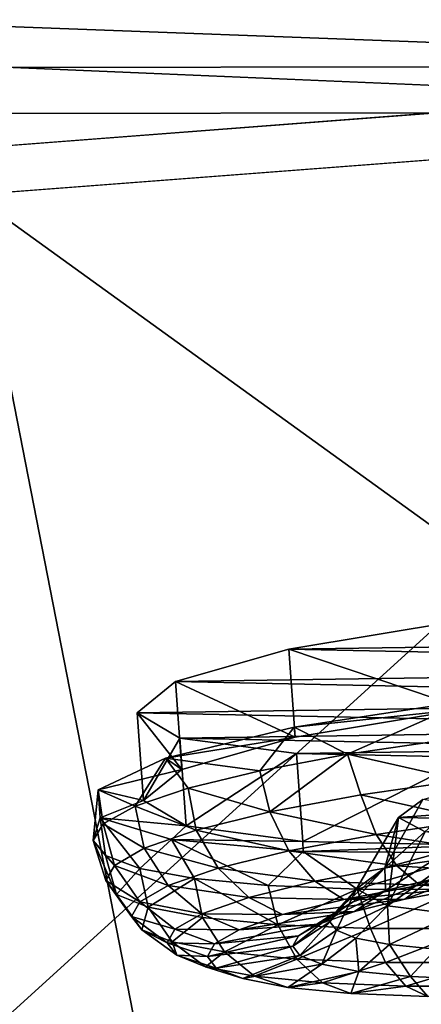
# Model space of a CAD drawing. Header units: metres. Extents: x 0 to 1501, y -1015 to 0.
# Tile 76 of 107: x 1005 to 1027, y -95 to -40. Entities that reach past the tile are written whole.
import ezdxf

# ---------------------------------------------------------------- set-up
doc = ezdxf.new("R2010")
doc.units = ezdxf.units.M

msp = doc.modelspace()

# ---------------------------------------------------------------- linework, layer by layer
at = {"layer": 'None'}
for points in [[(401.079681, -46.141403), (1063.192383, -45.303387), (0, 0)], [(0, 0), (1063.192383, -45.303387), (1500, 0)], [(1497.155151, -3, -3), (1062.936401, -42.705982, -3), (3, -3, -3)], [(1062.936401, -42.705982, -3), (399.166199, -43.825584, -3), (3, -3, -3)], [(1062.936401, -42.705982, -3), (1001.775391, -47.370544, -3), (399.166199, -43.825584, -3)], [(1060.012207, -99.620453, -406), (994.370544, -105.012535, -406), (1062.936401, -42.705982, -3)], [(994.370544, -105.012535, -406), (1001.775391, -47.370544, -3), (1062.936401, -42.705982, -3)], [(1063.192383, -45.303387), (401.079681, -46.141403), (1002.230469, -49.94701)], [(1063.192383, -45.303387), (1002.230469, -49.94701), (1068.877197, -98.073616, -377.175201)], [(1002.230469, -49.94701), (941.4776, -56.803322), (1012.442932, -102.235199, -377.175201)], [(1002.230469, -49.94701), (1012.442932, -102.235199, -377.175201), (1068.877197, -98.073616, -377.175201)], [(941.4776, -56.803322), (956.187256, -108.354591, -377.175201), (1012.442932, -102.235199, -377.175201)]]:
    msp.add_3dface(points, dxfattribs=at)
at = {"layer": 'None012311'}
for points in [[(1029.935913, -78.834084, -222.123001), (1029.578613, -73.895645, -222.818878), (1019.978638, -75.493584, -229.230713)], [(1019.978638, -75.493584, -229.230713), (1029.578613, -73.895645, -222.818878), (1071.047974, -74.746399, -250.145996)], [(1068.89502, -76.497116, -261.46524), (1019.978638, -75.493584, -229.230713), (1071.047974, -74.746399, -250.145996)], [(1020.335876, -80.432022, -228.534851), (1019.978638, -75.493584, -229.230713), (1013.61792, -77.30587, -238.826721)], [(1013.61792, -77.30587, -238.826721), (1019.978638, -75.493584, -229.230713), (1068.89502, -76.497116, -261.46524)], [(1020.335876, -80.432022, -228.534851), (1029.935913, -78.834084, -222.123001), (1019.978638, -75.493584, -229.230713)], [(1062.534302, -78.309402, -271.061249), (1013.61792, -77.30587, -238.826721), (1068.89502, -76.497116, -261.46524)], [(1013.975159, -82.244301, -238.130859), (1013.61792, -77.30587, -238.826721), (1011.464966, -79.056587, -250.145996)], [(1011.464966, -79.056587, -250.145996), (1013.61792, -77.30587, -238.826721), (1062.534302, -78.309402, -271.061249)], [(1013.975159, -82.244301, -238.130859), (1020.335876, -80.432022, -228.534851), (1013.61792, -77.30587, -238.826721)], [(1052.934326, -79.907341, -277.473114), (1011.464966, -79.056587, -250.145996), (1062.534302, -78.309402, -271.061249)], [(1020.287964, -79.869171, -224.515793), (1030.090942, -78.363602, -218.863632), (1029.935913, -78.834084, -222.123001)], [(1020.287964, -79.869171, -224.515793), (1023.272339, -81.391251, -222.100555), (1030.090942, -78.363602, -218.863632)], [(1023.272339, -81.391251, -222.100555), (1028.909668, -80.559608, -219.092667), (1030.090942, -78.363602, -218.863632)], [(1011.822205, -83.995026, -249.450119), (1011.464966, -79.056587, -250.145996), (1013.847473, -80.479218, -261.46524)], [(1011.822205, -83.995026, -249.450119), (1013.975159, -82.244301, -238.130859), (1011.464966, -79.056587, -250.145996)], [(1013.847473, -80.479218, -261.46524), (1011.464966, -79.056587, -250.145996), (1052.934326, -79.907341, -277.473114)], [(1020.335876, -80.432022, -228.534851), (1020.287964, -79.869171, -224.515793), (1029.935913, -78.834084, -222.123001)], [(1013.05719, -81.61245, -233.1754), (1020.287964, -79.869171, -224.515793), (1020.335876, -80.432022, -228.534851)], [(1013.05719, -81.61245, -233.1754), (1018.345459, -82.318047, -226.148499), (1020.287964, -79.869171, -224.515793)], [(1041.556396, -81.047668, -279.72464), (1013.847473, -80.479218, -261.46524), (1052.934326, -79.907341, -277.473114)], [(1018.345459, -82.318047, -226.148499), (1023.272339, -81.391251, -222.100555), (1020.287964, -79.869171, -224.515793)], [(1014.204773, -85.417648, -260.769379), (1011.822205, -83.995026, -249.450119), (1013.847473, -80.479218, -261.46524)], [(1013.975159, -82.244301, -238.130859), (1013.05719, -81.61245, -233.1754), (1020.335876, -80.432022, -228.534851)], [(1014.204773, -85.417648, -260.769379), (1013.847473, -80.479218, -261.46524), (1020.402771, -81.357162, -271.061249)], [(1020.402771, -81.357162, -271.061249), (1013.847473, -80.479218, -261.46524), (1041.556396, -81.047668, -279.72464)], [(1028.909668, -80.559608, -219.092667), (1023.272339, -81.391251, -222.100555), (1029.762695, -82.845482, -219.093857)], [(1030.132813, -81.556778, -277.473114), (1020.402771, -81.357162, -271.061249), (1041.556396, -81.047668, -279.72464)], [(1009.270813, -83.383156, -243.797974), (1013.05719, -81.61245, -233.1754), (1013.975159, -82.244301, -238.130859)], [(1009.270813, -83.383156, -243.797974), (1011.345886, -84.312347, -236.708298), (1013.05719, -81.61245, -233.1754)], [(1011.345886, -84.312347, -236.708298), (1014.318359, -83.304375, -231.080933), (1013.05719, -81.61245, -233.1754)], [(1013.05719, -81.61245, -233.1754), (1014.318359, -83.304375, -231.080933), (1018.345459, -82.318047, -226.148499)], [(1020.76001, -86.295601, -270.365387), (1014.204773, -85.417648, -260.769379), (1020.402771, -81.357162, -271.061249)], [(1018.910461, -84.63443, -226.218384), (1023.272339, -81.391251, -222.100555), (1018.345459, -82.318047, -226.148499)], [(1018.910461, -84.63443, -226.218384), (1024.020874, -83.679169, -222.062698), (1023.272339, -81.391251, -222.100555)], [(1020.76001, -86.295601, -270.365387), (1020.402771, -81.357162, -271.061249), (1030.132813, -81.556778, -277.473114)], [(1030.490112, -86.495216, -276.777252), (1020.76001, -86.295601, -270.365387), (1030.132813, -81.556778, -277.473114)], [(1023.272339, -81.391251, -222.100555), (1024.020874, -83.679169, -222.062698), (1029.762695, -82.845482, -219.093857)], [(1011.822205, -83.995026, -249.450119), (1009.270813, -83.383156, -243.797974), (1013.975159, -82.244301, -238.130859)], [(1014.318359, -83.304375, -231.080933), (1018.910461, -84.63443, -226.218384), (1018.345459, -82.318047, -226.148499)], [(1029.762695, -82.845482, -219.093857), (1024.020874, -83.679169, -222.062698), (1030.403198, -85.092819, -219.988052)], [(1009.385437, -84.967735, -255.10228), (1008.976685, -86.238907, -249.164444), (1009.270813, -83.383156, -243.797974)], [(1008.976685, -86.238907, -249.164444), (1009.542236, -85.303215, -242.814362), (1009.270813, -83.383156, -243.797974)], [(1009.385437, -84.967735, -255.10228), (1009.270813, -83.383156, -243.797974), (1011.822205, -83.995026, -249.450119)], [(1009.270813, -83.383156, -243.797974), (1009.542236, -85.303215, -242.814362), (1011.345886, -84.312347, -236.708298)], [(1011.345886, -84.312347, -236.708298), (1014.776733, -85.654312, -231.334183), (1014.318359, -83.304375, -231.080933)], [(1014.776733, -85.654312, -231.334183), (1018.910461, -84.63443, -226.218384), (1014.318359, -83.304375, -231.080933)], [(1025.37915, -87.777985, -241.048477), (1027.512695, -83.93367, -242.699249), (1030.610962, -83.07782, -238.216049)], [(1030.610962, -83.07782, -238.216049), (1028.996948, -86.779289, -235.818192), (1025.37915, -87.777985, -241.048477)], [(1014.204773, -85.417648, -260.769379), (1009.385437, -84.967735, -255.10228), (1011.822205, -83.995026, -249.450119)], [(1024.891479, -85.893097, -222.837921), (1024.020874, -83.679169, -222.062698), (1018.910461, -84.63443, -226.218384)], [(1024.020874, -83.679169, -222.062698), (1024.891479, -85.893097, -222.837921), (1030.403198, -85.092819, -219.988052)], [(1026.151367, -84.944176, -249.171783), (1027.512695, -83.93367, -242.699249), (1025.37915, -87.777985, -241.048477)], [(1027.512695, -83.93367, -242.699249), (1026.151367, -84.944176, -249.171783), (1031.761963, -84.538307, -249.171783)], [(1009.542236, -85.303215, -242.814362), (1011.844666, -86.673912, -237.064835), (1011.345886, -84.312347, -236.708298)], [(1011.844666, -86.673912, -237.064835), (1014.776733, -85.654312, -231.334183), (1011.345886, -84.312347, -236.708298)], [(1019.985779, -86.810074, -226.827072), (1018.910461, -84.63443, -226.218384), (1014.776733, -85.654312, -231.334183)], [(1019.985779, -86.810074, -226.827072), (1024.891479, -85.893097, -222.837921), (1018.910461, -84.63443, -226.218384)], [(1026.151367, -84.944176, -249.171783), (1032.70459, -85.05027, -253.289017), (1031.761963, -84.538307, -249.171783)], [(1009.385437, -84.967735, -255.10228), (1009.671021, -87.083458, -255.514526), (1008.976685, -86.238907, -249.164444)], [(1013.387268, -86.175049, -265.724854), (1009.385437, -84.967735, -255.10228), (1014.204773, -85.417648, -260.769379)], [(1013.387268, -86.175049, -265.724854), (1011.598511, -87.804413, -261.620575), (1009.385437, -84.967735, -255.10228)], [(1011.598511, -87.804413, -261.620575), (1009.671021, -87.083458, -255.514526), (1009.385437, -84.967735, -255.10228)], [(1026.151367, -84.944176, -249.171783), (1023.780762, -88.962273, -248.632584), (1025.532959, -89.904182, -256.216705)], [(1023.780762, -88.962273, -248.632584), (1026.151367, -84.944176, -249.171783), (1025.37915, -87.777985, -241.048477)], [(1030.403198, -85.092819, -219.988052), (1024.891479, -85.893097, -222.837921), (1031.232666, -86.902992, -221.503128)], [(1027.643921, -85.748238, -255.644318), (1026.151367, -84.944176, -249.171783), (1025.532959, -89.904182, -256.216705)], [(1026.151367, -84.944176, -249.171783), (1027.643921, -85.748238, -255.644318), (1032.70459, -85.05027, -253.289017)], [(1008.976685, -86.238907, -249.164444), (1010.180481, -87.63343, -243.019989), (1009.542236, -85.303215, -242.814362)], [(1010.180481, -87.63343, -243.019989), (1011.844666, -86.673912, -237.064835), (1009.542236, -85.303215, -242.814362)], [(1016.017761, -87.789093, -231.737839), (1014.776733, -85.654312, -231.334183), (1011.844666, -86.673912, -237.064835)], [(1020.76001, -86.295601, -270.365387), (1013.387268, -86.175049, -265.724854), (1014.204773, -85.417648, -260.769379)], [(1016.017761, -87.789093, -231.737839), (1019.985779, -86.810074, -226.827072), (1014.776733, -85.654312, -231.334183)], [(1027.643921, -85.748238, -255.644318), (1025.532959, -89.904182, -256.216705), (1030.83313, -86.149254, -260.127502)], [(1010.298523, -89.265556, -254.663544), (1009.701538, -88.488411, -248.841766), (1008.976685, -86.238907, -249.164444)], [(1009.701538, -88.488411, -248.841766), (1010.180481, -87.63343, -243.019989), (1008.976685, -86.238907, -249.164444)], [(1008.976685, -86.238907, -249.164444), (1009.671021, -87.083458, -255.514526), (1010.298523, -89.265556, -254.663544)], [(1013.387268, -86.175049, -265.724854), (1014.68512, -88.374077, -267.247955), (1011.598511, -87.804413, -261.620575)], [(1020.79364, -86.859489, -274.38446), (1013.387268, -86.175049, -265.724854), (1020.76001, -86.295601, -270.365387)], [(1020.79364, -86.859489, -274.38446), (1018.812195, -88.770546, -272.180389), (1013.387268, -86.175049, -265.724854)], [(1018.812195, -88.770546, -272.180389), (1014.68512, -88.374077, -267.247955), (1013.387268, -86.175049, -265.724854)], [(1026.057373, -87.654434, -224.179062), (1024.891479, -85.893097, -222.837921), (1019.985779, -86.810074, -226.827072)], [(1030.490112, -86.495216, -276.777252), (1020.79364, -86.859489, -274.38446), (1020.76001, -86.295601, -270.365387)], [(1024.891479, -85.893097, -222.837921), (1026.057373, -87.654434, -224.179062), (1031.232666, -86.902992, -221.503128)], [(1025.532959, -89.904182, -256.216705), (1029.256714, -90.371788, -261.446991), (1030.83313, -86.149254, -260.127502)], [(1011.844666, -86.673912, -237.064835), (1010.180481, -87.63343, -243.019989), (1013.203125, -88.76783, -237.238846)], [(1013.203125, -88.76783, -237.238846), (1016.017761, -87.789093, -231.737839), (1011.844666, -86.673912, -237.064835)], [(1021.451111, -88.515442, -227.924744), (1019.985779, -86.810074, -226.827072), (1016.017761, -87.789093, -231.737839)], [(1023.821167, -88.978584, -276.228333), (1018.812195, -88.770546, -272.180389), (1020.79364, -86.859489, -274.38446)], [(1021.451111, -88.515442, -227.924744), (1026.057373, -87.654434, -224.179062), (1019.985779, -86.810074, -226.827072)], [(1030.711182, -86.938492, -280.036621), (1020.79364, -86.859489, -274.38446), (1030.490112, -86.495216, -276.777252)], [(1030.711182, -86.938492, -280.036621), (1023.821167, -88.978584, -276.228333), (1020.79364, -86.859489, -274.38446)], [(1025.37915, -87.777985, -241.048477), (1028.996948, -86.779289, -235.818192), (1025.41333, -89.05497, -237.591705)], [(1028.996948, -86.779289, -235.818192), (1027.962891, -88.425941, -234.436462), (1025.41333, -89.05497, -237.591705)], [(1010.298523, -89.265556, -254.663544), (1009.671021, -87.083458, -255.514526), (1011.598511, -87.804413, -261.620575)], [(1029.519531, -88.990204, -279.236237), (1023.821167, -88.978584, -276.228333), (1030.711182, -86.938492, -280.036621)], [(1031.232666, -86.902992, -221.503128), (1026.057373, -87.654434, -224.179062), (1032.124878, -88.058434, -223.389542)], [(1011.605652, -89.688889, -242.955338), (1010.180481, -87.63343, -243.019989), (1009.701538, -88.488411, -248.841766)], [(1010.180481, -87.63343, -243.019989), (1011.605652, -89.688889, -242.955338), (1013.203125, -88.76783, -237.238846)], [(1012.083496, -89.975563, -260.618713), (1010.298523, -89.265556, -254.663544), (1011.598511, -87.804413, -261.620575)], [(1011.598511, -87.804413, -261.620575), (1014.68512, -88.374077, -267.247955), (1012.083496, -89.975563, -260.618713)], [(1017.72522, -89.434708, -232.535812), (1016.017761, -87.789093, -231.737839), (1013.203125, -88.76783, -237.238846)], [(1017.72522, -89.434708, -232.535812), (1021.451111, -88.515442, -227.924744), (1016.017761, -87.789093, -231.737839)], [(1027.339111, -88.753334, -225.86412), (1026.057373, -87.654434, -224.179062), (1021.451111, -88.515442, -227.924744)], [(1023.780762, -88.962273, -248.632584), (1025.37915, -87.777985, -241.048477), (1022.578552, -90.27562, -244.799088)], [(1022.578552, -90.27562, -244.799088), (1025.37915, -87.777985, -241.048477), (1023.60498, -89.68383, -241.12616)], [(1025.37915, -87.777985, -241.048477), (1025.41333, -89.05497, -237.591705), (1023.60498, -89.68383, -241.12616)], [(1026.057373, -87.654434, -224.179062), (1027.339111, -88.753334, -225.86412), (1032.124878, -88.058434, -223.389542)], [(1027.962891, -88.425941, -234.436462), (1031.114868, -87.836777, -231.873367), (1026.498535, -89.537872, -232.739532)], [(1031.114868, -87.836777, -231.873367), (1029.995117, -88.884277, -229.896179), (1026.498535, -89.537872, -232.739532)], [(1011.145935, -90.509613, -248.543808), (1009.701538, -88.488411, -248.841766), (1010.298523, -89.265556, -254.663544)], [(1011.145935, -90.509613, -248.543808), (1011.605652, -89.688889, -242.955338), (1009.701538, -88.488411, -248.841766)], [(1014.68512, -88.374077, -267.247955), (1015.131775, -90.562553, -266.349365), (1012.083496, -89.975563, -260.618713)], [(1015.131775, -90.562553, -266.349365), (1014.68512, -88.374077, -267.247955), (1019.369263, -90.976868, -271.465149)], [(1014.68512, -88.374077, -267.247955), (1018.812195, -88.770546, -272.180389), (1019.369263, -90.976868, -271.465149)], [(1023.079407, -89.549553, -229.327957), (1021.451111, -88.515442, -227.924744), (1017.72522, -89.434708, -232.535812)], [(1023.079407, -89.549553, -229.327957), (1027.339111, -88.753334, -225.86412), (1021.451111, -88.515442, -227.924744)], [(1025.41333, -89.05497, -237.591705), (1027.962891, -88.425941, -234.436462), (1023.670227, -90.235687, -236.239792)], [(1027.962891, -88.425941, -234.436462), (1026.498535, -89.537872, -232.739532), (1023.670227, -90.235687, -236.239792)], [(1032.124878, -88.058434, -223.389542), (1027.339111, -88.753334, -225.86412), (1033.923706, -88.313858, -227.864883)], [(1027.339111, -88.753334, -225.86412), (1029.995117, -88.884277, -229.896179), (1033.923706, -88.313858, -227.864883)], [(1013.203125, -88.76783, -237.238846), (1011.605652, -89.688889, -242.955338), (1015.082397, -90.353714, -237.70108)], [(1015.082397, -90.353714, -237.70108), (1017.72522, -89.434708, -232.535812), (1013.203125, -88.76783, -237.238846)], [(1019.369263, -90.976868, -271.465149), (1018.812195, -88.770546, -272.180389), (1023.821167, -88.978584, -276.228333)], [(1024.563965, -91.186661, -275.62085), (1019.369263, -90.976868, -271.465149), (1023.821167, -88.978584, -276.228333)], [(1023.60498, -89.68383, -241.12616), (1025.41333, -89.05497, -237.591705), (1021.664063, -90.933304, -240.160751)], [(1025.41333, -89.05497, -237.591705), (1023.670227, -90.235687, -236.239792), (1021.664063, -90.933304, -240.160751)], [(1023.780762, -88.962273, -248.632584), (1022.283142, -90.80294, -248.389755), (1022.651367, -91.282257, -251.980423)], [(1022.283142, -90.80294, -248.389755), (1023.780762, -88.962273, -248.632584), (1022.578552, -90.27562, -244.799088)], [(1025.532959, -89.904182, -256.216705), (1023.780762, -88.962273, -248.632584), (1022.651367, -91.282257, -251.980423)], [(1029.995117, -88.884277, -229.896179), (1027.339111, -88.753334, -225.86412), (1023.079407, -89.549553, -229.327957)], [(1026.498535, -89.537872, -232.739532), (1029.995117, -88.884277, -229.896179), (1023.079407, -89.549553, -229.327957)], [(1024.563965, -91.186661, -275.62085), (1023.821167, -88.978584, -276.228333), (1029.519531, -88.990204, -279.236237)], [(1030.365967, -91.18528, -278.589691), (1024.563965, -91.186661, -275.62085), (1029.519531, -88.990204, -279.236237)], [(1011.718994, -91.255615, -254.132278), (1010.298523, -89.265556, -254.663544), (1012.083496, -89.975563, -260.618713)], [(1011.718994, -91.255615, -254.132278), (1011.145935, -90.509613, -248.543808), (1010.298523, -89.265556, -254.663544)], [(1019.63385, -90.399643, -233.592056), (1017.72522, -89.434708, -232.535812), (1015.082397, -90.353714, -237.70108)], [(1019.63385, -90.399643, -233.592056), (1023.079407, -89.549553, -229.327957), (1017.72522, -89.434708, -232.535812)], [(1023.670227, -90.235687, -236.239792), (1026.498535, -89.537872, -232.739532), (1019.63385, -90.399643, -233.592056)], [(1026.498535, -89.537872, -232.739532), (1023.079407, -89.549553, -229.327957), (1019.63385, -90.399643, -233.592056)], [(1013.582397, -91.218559, -243.06868), (1011.605652, -89.688889, -242.955338), (1011.145935, -90.509613, -248.543808)], [(1011.605652, -89.688889, -242.955338), (1013.582397, -91.218559, -243.06868), (1015.082397, -90.353714, -237.70108)], [(1013.432434, -91.937164, -259.848755), (1011.718994, -91.255615, -254.132278), (1012.083496, -89.975563, -260.618713)], [(1012.083496, -89.975563, -260.618713), (1015.131775, -90.562553, -266.349365), (1013.432434, -91.937164, -259.848755)], [(1020.525452, -91.589806, -244.235306), (1022.578552, -90.27562, -244.799088), (1023.60498, -89.68383, -241.12616)], [(1021.664063, -90.933304, -240.160751), (1020.525452, -91.589806, -244.235306), (1023.60498, -89.68383, -241.12616)], [(1025.532959, -89.904182, -256.216705), (1022.651367, -91.282257, -251.980423), (1023.752258, -91.720169, -255.653336)], [(1025.632324, -92.082199, -259.187805), (1025.532959, -89.904182, -256.216705), (1023.752258, -91.720169, -255.653336)], [(1029.256714, -90.371788, -261.446991), (1025.532959, -89.904182, -256.216705), (1025.632324, -92.082199, -259.187805)], [(1013.150696, -91.989189, -248.316071), (1011.145935, -90.509613, -248.543808), (1011.718994, -91.255615, -254.132278)], [(1013.150696, -91.989189, -248.316071), (1013.582397, -91.218559, -243.06868), (1011.145935, -90.509613, -248.543808)], [(1015.131775, -90.562553, -266.349365), (1016.358582, -92.500626, -265.349762), (1013.432434, -91.937164, -259.848755)], [(1015.082397, -90.353714, -237.70108), (1013.582397, -91.218559, -243.06868), (1017.189941, -91.249504, -238.368652)], [(1017.189941, -91.249504, -238.368652), (1019.63385, -90.399643, -233.592056), (1015.082397, -90.353714, -237.70108)], [(1016.358582, -92.500626, -265.349762), (1015.131775, -90.562553, -266.349365), (1019.369263, -90.976868, -271.465149)], [(1021.664063, -90.933304, -240.160751), (1023.670227, -90.235687, -236.239792), (1017.189941, -91.249504, -238.368652)], [(1023.670227, -90.235687, -236.239792), (1019.63385, -90.399643, -233.592056), (1017.189941, -91.249504, -238.368652)], [(1020.197754, -92.174789, -248.218597), (1022.578552, -90.27562, -244.799088), (1020.525452, -91.589806, -244.235306)], [(1020.197754, -92.174789, -248.218597), (1022.283142, -90.80294, -248.389755), (1022.578552, -90.27562, -244.799088)], [(1028.24585, -92.337738, -262.343048), (1029.256714, -90.371788, -261.446991), (1025.632324, -92.082199, -259.187805)], [(1013.688843, -92.689659, -253.563477), (1011.718994, -91.255615, -254.132278), (1013.432434, -91.937164, -259.848755)], [(1013.688843, -92.689659, -253.563477), (1013.150696, -91.989189, -248.316071), (1011.718994, -91.255615, -254.132278)], [(1015.802795, -92.049271, -243.332367), (1013.582397, -91.218559, -243.06868), (1013.150696, -91.989189, -248.316071)], [(1013.582397, -91.218559, -243.06868), (1015.802795, -92.049271, -243.332367), (1017.189941, -91.249504, -238.368652)], [(1017.189941, -91.249504, -238.368652), (1015.802795, -92.049271, -243.332367), (1021.664063, -90.933304, -240.160751)], [(1015.802795, -92.049271, -243.332367), (1020.525452, -91.589806, -244.235306), (1021.664063, -90.933304, -240.160751)], [(1020.426208, -92.898346, -270.260529), (1016.358582, -92.500626, -265.349762), (1019.369263, -90.976868, -271.465149)], [(1020.426208, -92.898346, -270.260529), (1019.369263, -90.976868, -271.465149), (1024.563965, -91.186661, -275.62085)], [(1022.283142, -90.80294, -248.389755), (1020.197754, -92.174789, -248.218597), (1020.606201, -92.70652, -252.201904)], [(1025.41272, -93.099724, -274.249695), (1020.426208, -92.898346, -270.260529), (1024.563965, -91.186661, -275.62085)], [(1022.651367, -91.282257, -251.980423), (1022.283142, -90.80294, -248.389755), (1020.606201, -92.70652, -252.201904)], [(1022.651367, -91.282257, -251.980423), (1020.606201, -92.70652, -252.201904), (1021.827515, -93.192314, -256.276459)], [(1023.752258, -91.720169, -255.653336), (1022.651367, -91.282257, -251.980423), (1021.827515, -93.192314, -256.276459)], [(1025.41272, -93.099724, -274.249695), (1024.563965, -91.186661, -275.62085), (1030.365967, -91.18528, -278.589691)], [(1030.9823, -93.098396, -277.099548), (1025.41272, -93.099724, -274.249695), (1030.365967, -91.18528, -278.589691)], [(1015.403625, -92.761909, -248.184921), (1020.197754, -92.174789, -248.218597), (1020.525452, -91.589806, -244.235306)], [(1015.802795, -92.049271, -243.332367), (1015.403625, -92.761909, -248.184921), (1020.525452, -91.589806, -244.235306)], [(1021.827515, -93.192314, -256.276459), (1023.913147, -93.593933, -260.197418), (1023.752258, -91.720169, -255.653336)], [(1023.913147, -93.593933, -260.197418), (1025.632324, -92.082199, -259.187805), (1023.752258, -91.720169, -255.653336)], [(1015.403625, -92.761909, -248.184921), (1013.150696, -91.989189, -248.316071), (1013.688843, -92.689659, -253.563477)], [(1015.403625, -92.761909, -248.184921), (1015.802795, -92.049271, -243.332367), (1013.150696, -91.989189, -248.316071)], [(1015.297668, -93.32962, -258.931091), (1013.688843, -92.689659, -253.563477), (1013.432434, -91.937164, -259.848755)], [(1013.432434, -91.937164, -259.848755), (1016.358582, -92.500626, -265.349762), (1015.297668, -93.32962, -258.931091)], [(1020.197754, -92.174789, -248.218597), (1015.403625, -92.761909, -248.184921), (1015.901245, -93.409676, -253.03746)], [(1020.606201, -92.70652, -252.201904), (1020.197754, -92.174789, -248.218597), (1015.901245, -93.409676, -253.03746)], [(1025.632324, -92.082199, -259.187805), (1023.913147, -93.593933, -260.197418), (1026.8125, -93.877411, -263.697662)], [(1028.24585, -92.337738, -262.343048), (1025.632324, -92.082199, -259.187805), (1026.8125, -93.877411, -263.697662)], [(1028.24585, -92.337738, -262.343048), (1026.8125, -93.877411, -263.697662), (1030.366699, -94.02095, -266.541016)], [(1015.901245, -93.409676, -253.03746), (1013.688843, -92.689659, -253.563477), (1015.297668, -93.32962, -258.931091)], [(1015.901245, -93.409676, -253.03746), (1015.403625, -92.761909, -248.184921), (1013.688843, -92.689659, -253.563477)], [(1016.358582, -92.500626, -265.349762), (1018.045227, -93.858688, -264.096344), (1015.297668, -93.32962, -258.931091)], [(1020.606201, -92.70652, -252.201904), (1015.901245, -93.409676, -253.03746), (1017.388977, -94.00148, -258.00119)], [(1018.045227, -93.858688, -264.096344), (1016.358582, -92.500626, -265.349762), (1020.426208, -92.898346, -270.260529)], [(1021.827515, -93.192314, -256.276459), (1020.606201, -92.70652, -252.201904), (1017.388977, -94.00148, -258.00119)], [(1021.864624, -94.232132, -268.707397), (1018.045227, -93.858688, -264.096344), (1020.426208, -92.898346, -270.260529)], [(1021.864624, -94.232132, -268.707397), (1020.426208, -92.898346, -270.260529), (1025.41272, -93.099724, -274.249695)], [(1017.388977, -94.00148, -258.00119), (1015.901245, -93.409676, -253.03746), (1015.297668, -93.32962, -258.931091)], [(1015.297668, -93.32962, -258.931091), (1018.045227, -93.858688, -264.096344), (1017.388977, -94.00148, -258.00119)], [(1017.388977, -94.00148, -258.00119), (1019.92981, -94.490738, -262.777771), (1021.827515, -93.192314, -256.276459)], [(1019.92981, -94.490738, -262.777771), (1023.913147, -93.593933, -260.197418), (1021.827515, -93.192314, -256.276459)], [(1026.546875, -94.421227, -272.453094), (1021.864624, -94.232132, -268.707397), (1025.41272, -93.099724, -274.249695)], [(1026.546875, -94.421227, -272.453094), (1025.41272, -93.099724, -274.249695), (1030.9823, -93.098396, -277.099548)], [(1031.776367, -94.419983, -275.129028), (1026.546875, -94.421227, -272.453094), (1030.9823, -93.098396, -277.099548)], [(1018.045227, -93.858688, -264.096344), (1019.92981, -94.490738, -262.777771), (1017.388977, -94.00148, -258.00119)], [(1019.92981, -94.490738, -262.777771), (1018.045227, -93.858688, -264.096344), (1021.864624, -94.232132, -268.707397)], [(1023.913147, -93.593933, -260.197418), (1019.92981, -94.490738, -262.777771), (1023.461853, -94.836082, -267.04187)], [(1026.8125, -93.877411, -263.697662), (1023.913147, -93.593933, -260.197418), (1023.461853, -94.836082, -267.04187)], [(1026.8125, -93.877411, -263.697662), (1023.461853, -94.836082, -267.04187), (1027.791748, -95.010948, -270.505707)], [(1030.366699, -94.02095, -266.541016), (1026.8125, -93.877411, -263.697662), (1027.791748, -95.010948, -270.505707)], [(1023.461853, -94.836082, -267.04187), (1019.92981, -94.490738, -262.777771), (1021.864624, -94.232132, -268.707397)], [(1023.461853, -94.836082, -267.04187), (1021.864624, -94.232132, -268.707397), (1026.546875, -94.421227, -272.453094)], [(1027.791748, -95.010948, -270.505707), (1023.461853, -94.836082, -267.04187), (1026.546875, -94.421227, -272.453094)], [(1027.791748, -95.010948, -270.505707), (1026.546875, -94.421227, -272.453094), (1031.776367, -94.419983, -275.129028)]]:
    msp.add_3dface(points, dxfattribs=at)

doc.saveas('drawing.dxf')
